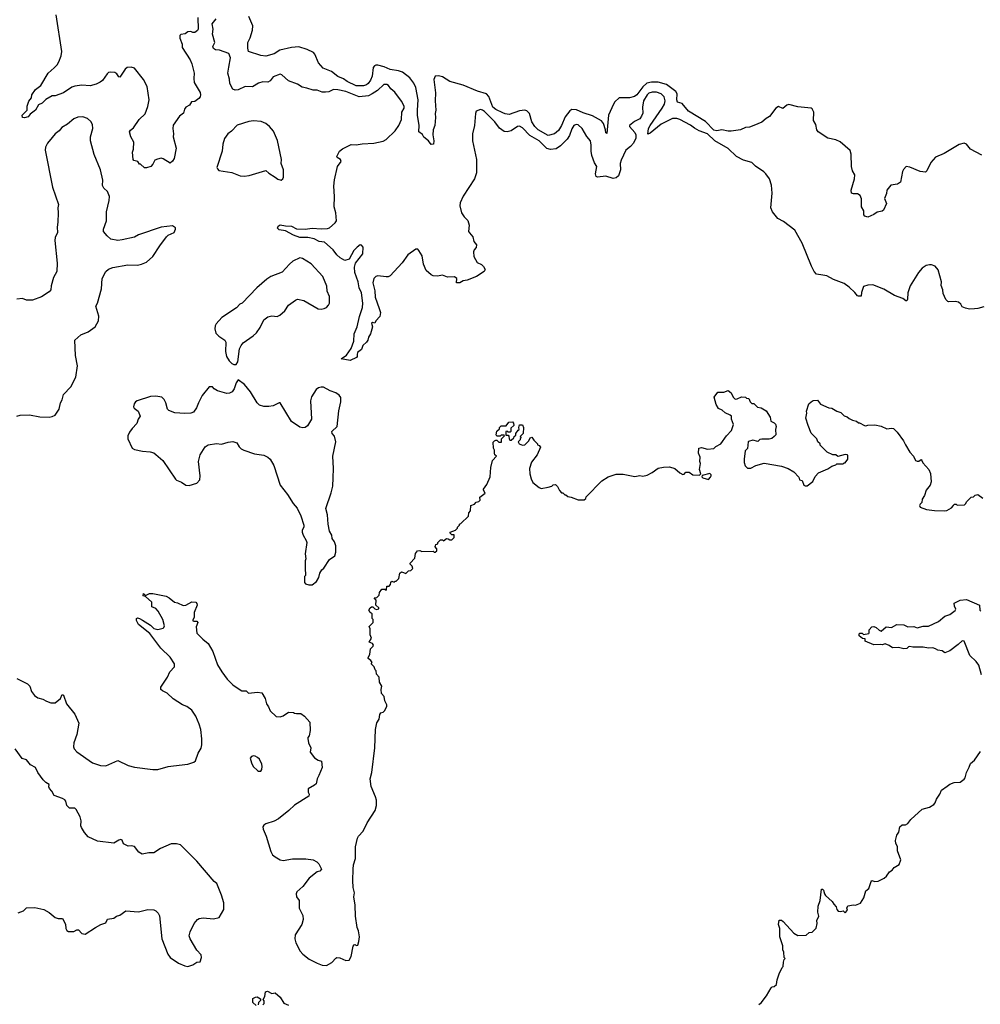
# Model space of a CAD drawing. Extents: x 2220520 to 2384350, y 721165 to 893491.
# Tile 104 of 256: x 2294369 to 2303720, y 787878 to 797466. Entities that reach past the tile are written whole.
import ezdxf

# ---------------------------------------------------------------- set-up
doc = ezdxf.new("R2010")
doc.units = 0

msp = doc.modelspace()

# ---------------------------------------------------------------- linework, layer by layer
at = {"layer": '0CON20XD'}
for points in [[(2295972, 796595), (2295963.3, 796555), (2295923.8, 796525), (2295862.1, 796437.9), (2295858.9, 796405), (2295866.9, 796355), (2295862.9, 796325), (2295892.5, 796215), (2295871.2, 796115), (2295855, 796087.5), (2295835, 796070), (2295765, 796112.5), (2295745, 796116.7), (2295710.7, 796109.3), (2295685, 796097.5), (2295665, 796060), (2295645, 796037.5), (2295605, 796022.5), (2295585, 796022.5), (2295545, 796060), (2295535, 796060), (2295520, 796085), (2295480, 796095), (2295473.3, 796105), (2295466.7, 796175), (2295477.5, 796205), (2295481.2, 796275), (2295451.2, 796325), (2295438.8, 796375), (2295448.8, 796391.2), (2295476.8, 796413.2), (2295533.3, 796495), (2295589.4, 796550.6), (2295618, 796622), (2295629.5, 796685), (2295609.6, 796815), (2295574.5, 796885), (2295485, 796994.2), (2295455, 797004.2), (2295415, 797001.4), (2295395.4, 796984.6), (2295345, 796907.5), (2295335, 796910), (2295315, 796940), (2295295, 796952), (2295255, 796956.2), (2295235, 796951.2), (2295219.7, 796940.3), (2295175.9, 796874.1), (2295153.6, 796856.4), (2295115, 796838.8), (2295055, 796821.2), (2294975, 796827.5), (2294905, 796817.5), (2294875, 796808), (2294795, 796753.3), (2294715, 796726.2), (2294685, 796726), (2294622.1, 796687.9), (2294586.7, 796653.3), (2294553.5, 796636.5), (2294524, 796585), (2294470, 796545), (2294450.5, 796519.5), (2294415, 796508.8), (2294397.5, 796515), (2294393, 796537), (2294443.3, 796585), (2294442.5, 796625), (2294458.3, 796671.7), (2294482.5, 796705), (2294487.5, 796735), (2294523.3, 796785), (2294575.8, 796824.2), (2294646, 796945), (2294703.8, 796996.2), (2294733.3, 797026.7), (2294750, 797055), (2294773.5, 797115), (2294779.1, 797155), (2294723.2, 797513.2)], [(2296103.9, 797486.1), (2296107.5, 797375), (2296098.3, 797361.7), (2296075, 797340), (2296055, 797340), (2296035, 797350), (2296005, 797347.5), (2295980.7, 797329.3), (2295938.3, 797321.7), (2295928.3, 797311.7), (2295927.5, 797285), (2295949.3, 797229.3), (2295951.2, 797195), (2296028, 797075), (2296044, 797035), (2296068, 796945), (2296063.8, 796895), (2296068.6, 796855), (2296125.7, 796755.7), (2296130, 796735), (2296126, 796715), (2296111.7, 796698.3), (2296075, 796670), (2296042.5, 796665), (2296023.3, 796635), (2295987, 796613), (2295972, 796595)], [(2303755, 794670), (2303695, 794652.5), (2303665, 794650), (2303615, 794647.5), (2303575, 794657.5), (2303545, 794670), (2303530, 794695), (2303507, 794717), (2303475, 794722.5), (2303415, 794720), (2303403, 794723), (2303385, 794740), (2303358.3, 794798.3), (2303357, 794837), (2303338.3, 794878.3), (2303342.5, 794915), (2303311.7, 795031.7), (2303280, 795065), (2303245, 795077.5), (2303225, 795080), (2303195, 795072.5), (2303155, 795047.5), (2303117.5, 795005), (2303036.7, 794875), (2303013.8, 794805), (2303013.3, 794745), (2303005, 794727.5), (2302995, 794727.5), (2302965, 794750), (2302885, 794780), (2302781.7, 794841.7), (2302675, 794884), (2302625, 794880), (2302585, 794866.7), (2302565, 794810), (2302560, 794775), (2302535, 794773.3), (2302525, 794776.7), (2302499.5, 794809.5), (2302442.7, 794862.7), (2302395, 794898), (2302292.5, 794935), (2302225, 794971.2), (2302188.3, 794978.3), (2302125, 794988), (2302104.4, 795015), (2302078.1, 795065), (2301985, 795288.8), (2301915, 795417.5), (2301805, 795502.5), (2301750.7, 795530.7), (2301697.5, 795595), (2301680, 795635), (2301693.6, 795776.4), (2301688, 795855), (2301668.8, 795915), (2301633.9, 795963.9), (2301612.5, 795985), (2301530.9, 796040.9), (2301495, 796076), (2301415, 796097.5), (2301347.5, 796135), (2301265, 796212.5), (2301135, 796285.9), (2301065, 796353.1), (2300985, 796383.8), (2300939.7, 796409.7), (2300898.7, 796438.7), (2300795, 796493.8), (2300765, 796503.1), (2300725, 796505.4), (2300615, 796450), (2300505, 796360.8), (2300485, 796352.5), (2300491.4, 796405), (2300505.5, 796435), (2300623.5, 796605), (2300644.7, 796645), (2300651.4, 796675), (2300643.5, 796715), (2300615, 796745.3), (2300569.1, 796759.1), (2300525, 796760.3), (2300495, 796750), (2300476.2, 796735), (2300442, 796675), (2300430.8, 796615), (2300434.2, 796555), (2300423.8, 796525), (2300405, 796501.2), (2300355, 796474), (2300306.7, 796435), (2300306.7, 796425), (2300357.9, 796367.9), (2300368.6, 796345), (2300367.2, 796312.8), (2300343.1, 796265), (2300315, 796232.5), (2300268.8, 796195), (2300222.8, 796097.2), (2300214.4, 796065), (2300218.5, 796005), (2300198.9, 795945), (2300175, 795925.7), (2300145, 795918.6), (2300075, 795942), (2299995, 795931.2), (2299979.3, 795939.3), (2299973.8, 795965), (2299987.1, 796035), (2299965, 796071.2), (2299937.6, 796145), (2299931.2, 796185), (2299933.6, 796243.6), (2299925.6, 796285), (2299888.5, 796328.5), (2299845.6, 796405), (2299805, 796441.5), (2299785, 796445.4), (2299765, 796435.6), (2299745, 796404.3), (2299720.8, 796339.2), (2299697, 796303), (2299632.7, 796237.3), (2299591.9, 796208.1), (2299537.9, 796202.1), (2299500.8, 796210.8), (2299426.7, 796286.7), (2299335, 796338.7), (2299265, 796411.8), (2299235, 796430), (2299213.6, 796426.3), (2299155, 796384.2), (2299115, 796374.2), (2299085, 796377.8), (2299040.2, 796410.2), (2298995, 796471.2), (2298895, 796572), (2298875, 796586), (2298855, 796590), (2298813.9, 796576.1), (2298806.4, 796553.6), (2298798, 796435), (2298778, 796355), (2298776, 796285), (2298816, 796105), (2298815.8, 795975), (2298796, 795915), (2298685, 795747.5), (2298658.3, 795681.7), (2298653.8, 795655), (2298670, 795585), (2298695, 795547.5), (2298731.7, 795511.7), (2298743.3, 795465), (2298737.5, 795405), (2298749.3, 795389.3), (2298780.7, 795350.7), (2298790, 795305), (2298816.7, 795275), (2298813.6, 795246.4), (2298793.9, 795226.1), (2298786.7, 795205), (2298790.5, 795160.5), (2298823, 795103), (2298863.6, 795083.6), (2298885, 795062.5), (2298901.2, 795035), (2298891.2, 795015), (2298815, 794965.7), (2298725, 794930), (2298685, 794923.3), (2298655, 794902.5), (2298620, 794905), (2298623.3, 794945), (2298602.3, 794962.3), (2298535, 794960), (2298485, 794977.5), (2298435, 794970), (2298395, 794972.5), (2298375, 794982.5), (2298327.5, 795025), (2298300, 795085), (2298287.5, 795165), (2298255, 795220), (2298245, 795230), (2298225, 795230), (2298147.5, 795175), (2298093, 795097), (2297975, 794971.4), (2297955, 794961.9), (2297935, 794960.6), (2297855, 794972.5), (2297835, 794964), (2297817.5, 794945), (2297806.9, 794905), (2297825.6, 794825), (2297828.1, 794765), (2297867, 794653), (2297880, 794615), (2297873.3, 794575), (2297836.4, 794533.6), (2297825, 794510), (2297805, 794517.5), (2297795, 794510), (2297802.5, 794475), (2297783.9, 794406.1), (2297766.2, 794375), (2297758, 794345), (2297745.6, 794325), (2297708.6, 794295), (2297696, 794255), (2297658.9, 794225), (2297652.9, 794205), (2297655.5, 794185), (2297649.2, 794175), (2297587.5, 794147.5), (2297500, 794165), (2297550.5, 794199.5), (2297595.6, 794264.4), (2297620.5, 794335), (2297624.3, 794405.7), (2297655.5, 794474.5), (2297677.1, 794575), (2297706.9, 794665), (2297710.8, 794705), (2297697.1, 794805), (2297674.4, 794855), (2297665.6, 794915), (2297633, 795003), (2297628, 795055), (2297636.7, 795095), (2297708.8, 795185), (2297711.7, 795251.7), (2297695, 795270), (2297685, 795272.5), (2297655, 795252.5), (2297621.7, 795218.3), (2297576.4, 795133.6), (2297535, 795120), (2297487.7, 795147.7), (2297455, 795176.2), (2297420, 795225), (2297335, 795300.8), (2297285, 795305.7), (2297235, 795331.9), (2297175.4, 795345.4), (2297095, 795345.4), (2297035, 795368.9), (2296955, 795411.4), (2296895, 795421.2), (2296877.5, 795435), (2296886.7, 795455), (2296905, 795469.2), (2296955, 795457.5), (2297015, 795455.6), (2297065, 795428.6), (2297147.3, 795427.3), (2297215, 795434.6), (2297305, 795428.5), (2297366.3, 795433.7), (2297385, 795440.6), (2297440.7, 795489.3), (2297452.4, 795507.6), (2297446.9, 795585), (2297431.8, 795645), (2297433.2, 795743.2), (2297427.3, 795845), (2297433.2, 795906.8), (2297464, 796035), (2297498.6, 796085), (2297492, 796105), (2297460, 796125), (2297456.2, 796135), (2297483.3, 796185), (2297513, 796207), (2297595, 796250), (2297643.9, 796246.1), (2297703, 796257), (2297815, 796263.1), (2297907.2, 796282.8), (2297935, 796299.2), (2298025.8, 796385), (2298058.6, 796435), (2298085, 796493.3), (2298090, 796565), (2298113.1, 796605), (2298110.6, 796625), (2298085, 796673.8), (2298021.7, 796761.7), (2297981.7, 796791.7), (2297960, 796825), (2297944, 796834), (2297915, 796836.2), (2297853.3, 796776.7), (2297799.2, 796745), (2297766.1, 796723.9), (2297675, 796714.2), (2297545, 796767.5), (2297467.1, 796782.9), (2297425, 796785.7), (2297380, 796765), (2297345, 796759.6), (2297315, 796761.5), (2297265, 796778.5), (2297225, 796779.4), (2297165, 796800.6), (2297118.5, 796808.5), (2297075, 796837.5), (2296985, 796869.4), (2296920.3, 796930.3), (2296905, 796936), (2296835, 796910), (2296808.2, 796871.8), (2296785, 796859.2), (2296735, 796860), (2296692.8, 796847.2), (2296635, 796811.9), (2296565, 796816.9), (2296495, 796784.2), (2296465, 796780), (2296445, 796790), (2296414.4, 796845), (2296412.7, 796887.3), (2296394.3, 796945), (2296405.8, 797005), (2296422.5, 797095), (2296405, 797137.5), (2296315, 797170), (2296275, 797171.2), (2296256.7, 797185), (2296250, 797205), (2296267.5, 797245), (2296247.5, 797325), (2296252.5, 797375), (2296242.5, 797425), (2296280, 797475)], [(2303735, 796146.2), (2303625, 796204), (2303585, 796253.3), (2303565, 796263.3), (2303515, 796251.2), (2303368.3, 796161.7), (2303285, 796126), (2303238, 796075), (2303201.2, 795995), (2303187.7, 795982.3), (2303135, 795988.8), (2303035, 796031.2), (2303000, 796035), (2302972.7, 796007.3), (2302963, 795987), (2302945, 795883.3), (2302915, 795863.3), (2302850, 795855), (2302810, 795805), (2302807.5, 795775), (2302787.5, 795725), (2302807.5, 795675), (2302779.3, 795610.7), (2302765, 795602.5), (2302715, 795592.5), (2302685, 795570), (2302626.1, 795543.9), (2302595, 795552.5), (2302587.5, 795565), (2302587.5, 795605), (2302563.3, 795645), (2302563, 795723), (2302550, 795755), (2302525, 795768.8), (2302485, 795770), (2302467, 795777), (2302464, 795805), (2302497.1, 795915), (2302498.6, 795955), (2302475.7, 795995), (2302466.6, 796036.6), (2302463.6, 796156.4), (2302455, 796192), (2302355, 796278.2), (2302312.6, 796297.4), (2302235, 796313.9), (2302142.9, 796375), (2302130, 796395), (2302119.7, 796445), (2302098, 796485), (2302100.8, 796565), (2302085, 796598.6), (2302074.5, 796604.5), (2301945, 796616.7), (2301855, 796639.5), (2301836.3, 796633.7), (2301799.3, 796600.7), (2301755, 796620), (2301728.8, 796605), (2301666.9, 796523.1), (2301634.3, 796505), (2301595, 796469.5), (2301516.7, 796435), (2301475, 796418.7), (2301435, 796414.7), (2301386.9, 796393.1), (2301295, 796381), (2301265, 796380.7), (2301205, 796392.5), (2301155, 796384.2), (2301125, 796390), (2301045, 796474.7), (2300880.5, 796575), (2300818.7, 796648.7), (2300774.3, 796664.3), (2300765.7, 796685.7), (2300768.9, 796745), (2300755.4, 796765.4), (2300666.7, 796835), (2300585, 796859.2), (2300520.9, 796859.1), (2300475, 796846.5), (2300435, 796811.2), (2300375.9, 796734.1), (2300355, 796717.6), (2300305, 796705.3), (2300204.4, 796705.6), (2300163.6, 796666.4), (2300148.9, 796645), (2300100.8, 796535), (2300085, 796357.5), (2300074.2, 796365), (2300072, 796395), (2300051.9, 796455), (2300032.5, 796482.5), (2299945, 796530.8), (2299855, 796558.9), (2299788.5, 796588.5), (2299745, 796590.4), (2299725, 796580), (2299680.7, 796519.3), (2299645, 796437.1), (2299613.9, 796386.1), (2299574.6, 796355.4), (2299515, 796339.1), (2299416.9, 796395), (2299385, 796426.4), (2299355, 796472.9), (2299331.8, 796551.8), (2299305, 796580), (2299285, 796583.8), (2299235, 796577.3), (2299135, 796542.5), (2299095, 796547.8), (2299072, 796558), (2299005, 796591.4), (2298975.3, 796615), (2298935, 796716.9), (2298913.1, 796745), (2298825, 796768.9), (2298687.4, 796827.4), (2298555, 796862.7), (2298485, 796910), (2298445, 796920.8), (2298414.5, 796915.5), (2298400.6, 796885), (2298416.7, 796755), (2298414.2, 796675), (2298420, 796585), (2298413.6, 796553.6), (2298416.2, 796515), (2298408.8, 796435), (2298394.2, 796395), (2298391.2, 796345), (2298400, 796285), (2298396.2, 796253.8), (2298375, 796250), (2298347.5, 796285), (2298301.7, 796321.7), (2298289.3, 796349.3), (2298253.8, 796375), (2298259.2, 796435), (2298242.3, 796535), (2298242.3, 796585), (2298248.7, 796685), (2298226.2, 796806.2), (2298206.8, 796846.8), (2298168.4, 796898.4), (2298094.8, 796954.8), (2298057.7, 796967.7), (2297975, 796980.4), (2297916.1, 797006.1), (2297855, 797023.1), (2297835, 797023.1), (2297822.5, 797017.5), (2297810.6, 796999.4), (2297801.5, 796915), (2297785, 796876), (2297762.5, 796845), (2297745, 796831.4), (2297715, 796820.6), (2297645, 796822), (2297557.1, 796865), (2297520.8, 796890.8), (2297465, 796914), (2297405, 796960), (2297322.7, 796992.7), (2297276.4, 797046.4), (2297241.2, 797131.2), (2297230, 797145), (2297167.5, 797175), (2297085, 797203.3), (2297015, 797195.6), (2296902.2, 797167.8), (2296845, 797134.4), (2296765, 797111.2), (2296715, 797116.2), (2296597, 797157), (2296588.3, 797188.3), (2296589.2, 797245), (2296611.9, 797288.1), (2296635.6, 797364.4), (2296640, 797405), (2296598.3, 797498.3)], [(2294342.5, 793605), (2294375, 793615.8), (2294465, 793618), (2294565, 793598.8), (2294655, 793596.2), (2294685, 793601.2), (2294713.9, 793616.1), (2294752, 793675), (2294765.9, 793734.1), (2294783.8, 793765), (2294794, 793815), (2294868, 793892), (2294915.6, 793985), (2294931.4, 794095), (2294913.1, 794195), (2294905.8, 794344.2), (2294963, 794397), (2295035, 794427.5), (2295104.2, 794475), (2295137.5, 794535), (2295140.6, 794580.6), (2295108.8, 794675), (2295126.7, 794705), (2295165.8, 794845), (2295173.2, 794946.8), (2295206, 795015), (2295232.1, 795037.9), (2295275, 795052.5), (2295421.7, 795078.3), (2295515, 795075.8), (2295555.7, 795084.3), (2295605, 795106), (2295665, 795158.8), (2295733.8, 795265), (2295798.8, 795351.2), (2295815, 795366.2), (2295872.5, 795395), (2295886.7, 795425), (2295885, 795440), (2295855, 795457.5), (2295745, 795446), (2295525, 795370), (2295485, 795348.6), (2295366.1, 795323.9), (2295325, 795315.8), (2295255, 795328.8), (2295220.5, 795360.5), (2295186.2, 795405), (2295186, 795425), (2295213, 795507), (2295214.4, 795595), (2295240.5, 795705), (2295243.1, 795745), (2295225, 795793.3), (2295186.7, 795825), (2295175, 795852.5), (2295178.9, 795905), (2295154.4, 796005), (2295095, 796153.3), (2295057.5, 796285), (2295057.1, 796325), (2295082.5, 796405), (2295078, 796445), (2295062, 796475), (2295030, 796505), (2294985, 796520.8), (2294935, 796515.6), (2294895, 796501.9), (2294835, 796447.1), (2294779.2, 796415), (2294754.2, 796385), (2294714.2, 796355), (2294685, 796318.8), (2294640, 796265), (2294620, 796225), (2294616, 796195), (2294687.5, 795835), (2294746, 795665), (2294738.8, 795635), (2294743.3, 795585), (2294741.2, 795495), (2294733.8, 795445), (2294736.2, 795395), (2294714, 795345), (2294711.2, 795315), (2294733.8, 795095), (2294731.2, 795015), (2294696.7, 794955), (2294673.8, 794875), (2294671.2, 794835), (2294655, 794816.2), (2294581.2, 794768.8), (2294495, 794734), (2294435, 794733.3), (2294395, 794750), (2294340, 794745)], [(2296915, 795902.5), (2296930, 795915), (2296936.4, 795933.6), (2296936.1, 796003.9), (2296916, 796065), (2296916.1, 796106.1), (2296879.7, 796289.7), (2296839.1, 796379.1), (2296800, 796425), (2296764.2, 796454.2), (2296720, 796475), (2296645, 796480), (2296600, 796475), (2296485, 796437.5), (2296429.5, 796380.5), (2296394, 796356), (2296362.3, 796307.7), (2296347.5, 796255), (2296339.2, 796185), (2296288.3, 796028.3), (2296293, 796013), (2296308.3, 795998.3), (2296435, 795979.2), (2296515, 795946.2), (2296555, 795942), (2296602.3, 795947.7), (2296765, 795996.2), (2296795, 795970), (2296855, 795932.5), (2296883.3, 795913.3), (2296915, 795902.5)], [(2296475, 794107.5), (2296492, 794135), (2296509.7, 794260.3), (2296526, 794295), (2296545, 794318), (2296643, 794387), (2296674.2, 794415.8), (2296709.7, 794470.3), (2296745, 794542.5), (2296785, 794573.3), (2296825, 794581.2), (2296875, 794576.2), (2296902.3, 794587.7), (2296949.3, 794630.7), (2296986, 794685), (2297053.8, 794735), (2297075, 794744.2), (2297135, 794731.9), (2297275, 794649.2), (2297305, 794647.5), (2297332.5, 794655), (2297356.2, 794665), (2297376, 794685), (2297384, 794705), (2297385, 794770), (2297363.6, 794823.6), (2297360.5, 794870.5), (2297320, 794965), (2297205, 795088), (2297121.7, 795141.7), (2297095, 795147.5), (2297027.5, 795115), (2296995, 795086.7), (2296925, 795006.7), (2296815, 794966), (2296775, 794938.8), (2296677.5, 794855), (2296535.9, 794704.1), (2296512.5, 794695), (2296480.5, 794659.5), (2296337.5, 794565), (2296282.5, 794505), (2296273.3, 794485), (2296270, 794455), (2296277.5, 794415), (2296307.5, 794385), (2296366.4, 794346.4), (2296377, 794327), (2296373.8, 794235), (2296383.8, 794185), (2296406.7, 794145), (2296435, 794117.5), (2296455, 794107.5), (2296475, 794107.5)], [(2297215, 791962.5), (2297257.5, 791995), (2297280, 792035), (2297290, 792075), (2297311.7, 792108.3), (2297330, 792125), (2297385, 792208.8), (2297435.4, 792244.6), (2297445, 792280), (2297445, 792342.5), (2297435, 792382.5), (2297411.2, 792415), (2297406.2, 792445), (2297386.2, 792485), (2297372.5, 792555), (2297365.8, 792645), (2297350, 792705), (2297402.7, 792857.3), (2297415.8, 792925), (2297422, 793005), (2297424.2, 793095), (2297416, 793215), (2297446.2, 793355), (2297435, 793410), (2297412.5, 793435), (2297407.5, 793455), (2297458.8, 793505), (2297476.4, 793656.4), (2297496.2, 793745), (2297496.1, 793786.1), (2297479.5, 793809.5), (2297445, 793833.3), (2297392.3, 793852.3), (2297325, 793886.7), (2297305, 793888.8), (2297278.3, 793881.7), (2297256.7, 793865), (2297210, 793795), (2297200.8, 793755), (2297208.8, 793575), (2297169.5, 793510.5), (2297147.5, 793495), (2297125, 793491.1), (2297096.6, 793496.6), (2297014.5, 793554.5), (2296903.6, 793733.6), (2296895, 793736.2), (2296835, 793706), (2296795, 793698), (2296745, 793698.8), (2296702.7, 793712.7), (2296681.2, 793735), (2296615, 793843.3), (2296557.5, 793915), (2296495, 793960), (2296475, 793930), (2296458.3, 793871.7), (2296436.4, 793843.6), (2296411.7, 793828.3), (2296385, 793827.5), (2296293.6, 793853.6), (2296260.7, 793870.7), (2296245, 793890), (2296215, 793890), (2296145, 793807.5), (2296108.8, 793735), (2296090, 793685), (2296060, 793645), (2296035, 793634.2), (2295975, 793632), (2295879.1, 793639.1), (2295821.2, 793661.2), (2295806.7, 793675), (2295792.5, 793735), (2295777, 793767), (2295751.7, 793791.7), (2295695, 793800), (2295641.7, 793798.3), (2295512.5, 793755), (2295496.1, 793743.9), (2295483.3, 793725), (2295477, 793697), (2295484.1, 793684.1), (2295522.5, 793655), (2295542.5, 793605), (2295522.5, 793575), (2295510, 793535), (2295462.5, 793485), (2295439.3, 793450.7), (2295423.3, 793415), (2295422.5, 793385), (2295462.5, 793295), (2295485, 793280), (2295565, 793263.3), (2295638.3, 793258.3), (2295675, 793246.7), (2295695, 793233.3), (2295761.2, 793175), (2295885, 792992.5), (2295895, 792982.5), (2295945, 792962.5), (2295985, 792933.3), (2296019.3, 792930.7), (2296095, 792952.5), (2296122.5, 792985), (2296126.4, 793023.6), (2296108.8, 793165), (2296125, 793230), (2296173.6, 793306.4), (2296203.6, 793326.4), (2296285, 793340), (2296335, 793333.3), (2296397, 793353), (2296445, 793357.5), (2296482.5, 793345), (2296505, 793307.5), (2296525, 793287.5), (2296550, 793275), (2296655, 793240), (2296744.1, 793224.1), (2296785.7, 793205.7), (2296808.8, 793185), (2296842.5, 793125), (2296904.4, 792934.4), (2296975, 792841.2), (2297030, 792755), (2297070.9, 792710.9), (2297105.5, 792635.5), (2297136, 792545), (2297133.8, 792525), (2297118.6, 792495), (2297117.5, 792475), (2297128, 792445), (2297159.2, 792395), (2297164, 792375), (2297148.8, 792265), (2297153.3, 792215), (2297146.7, 792195), (2297146.7, 792105), (2297152.5, 792075), (2297150, 792055), (2297140, 792045), (2297141.7, 792021.7), (2297140, 791985), (2297151.7, 791971.7), (2297185, 791962.5), (2297215, 791962.5)], [(2296485, 790961.2), (2296531.7, 790931.7), (2296575, 790930), (2296597, 790907), (2296685, 790919.2), (2296725, 790911.2), (2296758, 790855), (2296770, 790805), (2296792, 790775), (2296807.3, 790737.3), (2296865, 790681.2), (2296905, 790678.8), (2296935, 790686.7), (2296985, 790723.3), (2297035, 790720), (2297043, 790713), (2297065, 790710), (2297105, 790710), (2297143, 790683), (2297193.3, 790625), (2297196.2, 790545), (2297186.4, 790493.6), (2297173.3, 790475), (2297173.3, 790465), (2297180, 790425), (2297203.3, 790375), (2297197.5, 790335), (2297237.7, 790277.7), (2297275, 790254), (2297306.7, 790245), (2297312.5, 790185), (2297282, 790105), (2297264, 790075), (2297253.8, 790025), (2297239.4, 790010.6), (2297176.7, 789975), (2297176.7, 789945), (2297187.5, 789925), (2297182.5, 789905), (2297042.7, 789817.3), (2296990, 789765), (2296886.9, 789683.1), (2296845, 789662), (2296764.1, 789635.9), (2296745, 789622.5), (2296736.7, 789605), (2296738.8, 789585), (2296768.6, 789515), (2296814, 789365), (2296831.2, 789335), (2296854.5, 789314.5), (2296905, 789286.2), (2296935, 789278.8), (2297025, 789293.8), (2297106.1, 789296.1), (2297155, 789296), (2297225, 789283.8), (2297262.5, 789265), (2297282.5, 789245), (2297307.5, 789195), (2297290, 789175), (2297265, 789167.5), (2297186, 789105), (2297124.2, 789025.8), (2297066.7, 788975), (2297060, 788955), (2297062.5, 788925), (2297089.3, 788889.3), (2297090, 788815), (2297125, 788742.5), (2297130, 788705), (2297115.6, 788655), (2297050, 788555), (2297046, 788515), (2297058.3, 788478.3), (2297100.8, 788395), (2297125, 788367.5), (2297188.3, 788318.3), (2297265, 788277.5), (2297315, 788258), (2297355, 788256.2), (2297407.5, 788285), (2297445, 788327.5), (2297457, 788333), (2297485, 788330), (2297545, 788303.3), (2297575, 788306.7), (2297597.2, 788342.8), (2297616.7, 788445), (2297625, 788457.5), (2297635, 788460), (2297645, 788450), (2297660, 788455), (2297671.7, 788488.3), (2297676.7, 788535), (2297667.5, 788595), (2297653.3, 788625), (2297638.8, 788735), (2297636, 788845), (2297622, 788925), (2297628.8, 788965), (2297616.2, 789015), (2297612.5, 789085), (2297614, 789195), (2297618.8, 789235), (2297637, 789297), (2297639.3, 789410.7), (2297657.5, 789495), (2297667.5, 789515), (2297712.5, 789565), (2297750, 789645), (2297830, 789765), (2297843.3, 789815), (2297842.5, 789865), (2297833, 789897), (2297789.5, 789999.5), (2297782, 790075), (2297796.2, 790135), (2297826.2, 790375), (2297833.6, 790553.6), (2297845, 790620), (2297870, 790655), (2297875, 790700), (2297885, 790717.5), (2297906.7, 790723.3), (2297920, 790735), (2297941.7, 790778.3), (2297942.5, 790795), (2297923, 790833), (2297916.7, 790875), (2297890, 790905), (2297887.5, 790945), (2297893.3, 790975), (2297872.5, 791015), (2297870, 791065), (2297841.7, 791091.7), (2297840, 791125), (2297830, 791135), (2297820, 791165), (2297790, 791195), (2297800, 791205), (2297786.4, 791226.4), (2297760, 791245), (2297760, 791255), (2297777.5, 791285), (2297785, 791340), (2297810, 791365), (2297812.5, 791375), (2297805, 791390), (2297770, 791405), (2297792.5, 791445), (2297780, 791475), (2297780, 791535), (2297772.5, 791557.5), (2297810, 791595), (2297810, 791625), (2297800, 791635), (2297801.7, 791681.7), (2297780, 791695), (2297767.5, 791715), (2297780.7, 791739.3), (2297795, 791750), (2297808.3, 791748.3), (2297825, 791730), (2297843, 791723), (2297865, 791730), (2297865, 791740), (2297837.5, 791765), (2297840, 791815), (2297820, 791835), (2297845, 791840), (2297868.3, 791861.7), (2297873, 791887), (2297895, 791920), (2297925, 791920), (2297935, 791910), (2297940, 791915), (2297941.7, 791948.3), (2297965, 791950), (2297980, 791965), (2297983, 791987), (2297991.7, 791998.3), (2298015, 791990), (2298025, 792000), (2298035, 792000), (2298060, 792025), (2298070, 792075), (2298085, 792090), (2298105, 792082.5), (2298127, 792073), (2298155, 792100), (2298177, 792103), (2298197, 792123), (2298190, 792145), (2298170, 792165), (2298170, 792175), (2298217, 792223), (2298223, 792267), (2298240, 792295), (2298265, 792297.5), (2298285, 792287.5), (2298395, 792290), (2298405, 792280), (2298415, 792280), (2298430, 792295), (2298430, 792315), (2298410, 792335), (2298418.3, 792341.7), (2298420, 792355), (2298438.3, 792361.7), (2298440, 792375), (2298465, 792400), (2298485, 792400), (2298495, 792390), (2298525, 792412.5), (2298541.7, 792411.7), (2298555, 792400), (2298575, 792400), (2298600, 792425), (2298598.3, 792448.3), (2298575, 792450), (2298560, 792465), (2298560, 792475), (2298610, 792495), (2298630, 792515), (2298630, 792525), (2298650, 792545), (2298650, 792555), (2298665, 792560), (2298738.3, 792631.7), (2298740, 792665), (2298757.5, 792685), (2298760, 792735), (2298795, 792750), (2298813.3, 792766.7), (2298840, 792775), (2298851.7, 792788.3), (2298850, 792815), (2298900, 792855), (2298882.5, 792885), (2298882.5, 792895), (2298915, 792940), (2298947.5, 793015), (2298956.7, 793105), (2298972.5, 793175), (2299010, 793215), (2298995, 793230), (2298990, 793245), (2298990, 793275), (2298980, 793295), (2298978.3, 793351.7), (2298990, 793365), (2299005, 793370), (2299015, 793370), (2299033, 793353), (2299058.3, 793351.7), (2299060, 793385), (2299090, 793415), (2299085, 793420), (2299055, 793420), (2299045, 793410), (2299015, 793410), (2299007.5, 793425), (2299015, 793460), (2299038.3, 793481.7), (2299040, 793495), (2299055, 793510), (2299105, 793510), (2299131.7, 793548.3), (2299165, 793550), (2299177, 793537), (2299180, 793515), (2299151.7, 793488.3), (2299150, 793455), (2299145, 793450), (2299125, 793450), (2299115, 793460), (2299100, 793455), (2299101.7, 793421.7), (2299125, 793420), (2299131.7, 793411.7), (2299133, 793383), (2299141.7, 793371.7), (2299155, 793370), (2299180, 793395), (2299181.7, 793408.3), (2299198.3, 793421.7), (2299200, 793435), (2299221.7, 793468.3), (2299230, 793475), (2299227.5, 793495), (2299235, 793520), (2299265, 793520), (2299272.5, 793495), (2299270, 793435), (2299241.7, 793408.3), (2299250, 793395), (2299241.7, 793388.3), (2299240, 793375), (2299220, 793355), (2299230, 793335), (2299265, 793322.5), (2299285, 793327.5), (2299326.4, 793363.6), (2299340, 793395), (2299355, 793400), (2299375, 793370), (2299410, 793335), (2299410, 793325), (2299425, 793320), (2299440, 793305), (2299405, 793230), (2299351.7, 793158.3), (2299332.5, 793095), (2299333.6, 793043.6), (2299347.5, 792995), (2299365, 792960), (2299425, 792910), (2299445, 792902.5), (2299515, 792912.5), (2299550, 792925), (2299563, 792937), (2299585, 792940), (2299605, 792920), (2299625, 792880), (2299645, 792860), (2299655, 792860), (2299675, 792840), (2299685, 792840), (2299705, 792822.5), (2299737, 792817), (2299805, 792790), (2299865, 792790), (2299880, 792805), (2299885, 792820), (2300037.5, 792975), (2300096.4, 793013.6), (2300175, 793040), (2300245, 793040), (2300357, 793017), (2300405, 793026.7), (2300435, 793020), (2300477.7, 793032.3), (2300525, 793056.7), (2300585, 793100), (2300635, 793110), (2300695, 793112.5), (2300746.7, 793096.7), (2300794.2, 793054.2), (2300825, 793036.7), (2300838.3, 793041.7), (2300855, 793060), (2300885, 793060), (2300923, 793033), (2300988.3, 793031.7), (2301000, 793045), (2300987.5, 793085), (2300997.5, 793145), (2300990, 793165), (2300992.5, 793205), (2300977.5, 793245), (2300980, 793295), (2301005, 793300), (2301065, 793282.5), (2301125, 793290), (2301145, 793310), (2301195, 793337.5), (2301250, 793415), (2301300, 793465), (2301317.5, 793525), (2301300, 793575), (2301297.5, 793605), (2301286.1, 793616.1), (2301237.7, 793637.7), (2301207.5, 793665), (2301171.2, 793681.2), (2301149.5, 793719.5), (2301128.3, 793791.7), (2301165, 793840), (2301225, 793840), (2301265, 793856.7), (2301295, 793832.5), (2301315, 793790), (2301335, 793770), (2301355, 793772.5), (2301395, 793792.5), (2301435, 793790), (2301445, 793780), (2301468.3, 793778.3), (2301480, 793745), (2301495, 793730), (2301515, 793730), (2301553, 793693), (2301587, 793687), (2301635, 793657.5), (2301673.3, 793595), (2301680, 793555), (2301715, 793540), (2301726.1, 793526.1), (2301733.3, 793505), (2301727.5, 793475), (2301730, 793425), (2301713, 793407), (2301690.7, 793389.3), (2301665, 793380), (2301595, 793382.5), (2301573, 793377), (2301555, 793360), (2301505, 793370), (2301465, 793360), (2301460, 793355), (2301455, 793290), (2301433, 793267), (2301422.5, 793185), (2301422.5, 793155), (2301433, 793123), (2301455, 793100), (2301485, 793097.5), (2301535, 793123.3), (2301615, 793147.5), (2301785, 793120), (2301850, 793095), (2301905, 793062.5), (2301955, 793010), (2301960, 792985), (2301985, 792980), (2302002.5, 792935), (2302015, 792927.5), (2302035, 792927.5), (2302089.3, 792970.7), (2302111.7, 793018.3), (2302145, 793052.5), (2302237, 793093), (2302275, 793117.5), (2302315, 793130), (2302325, 793140), (2302385, 793140), (2302395, 793150), (2302405, 793150), (2302430, 793185), (2302430, 793225), (2302425, 793230), (2302405, 793232.5), (2302332.5, 793212.5), (2302315, 793230), (2302285, 793230), (2302230, 793255), (2302161.7, 793321.7), (2302160, 793335), (2302140, 793355), (2302130, 793385), (2302075, 793440), (2302043.3, 793515), (2302023.6, 793586.4), (2302033.3, 793635), (2302027.5, 793655), (2302052.5, 793725), (2302073.6, 793746.4), (2302095, 793757.5), (2302135, 793760), (2302165, 793722.5), (2302245, 793686.7), (2302275, 793682.5), (2302325, 793653.3), (2302361.7, 793641.7), (2302395, 793610)], [(2302395, 793610), (2302425, 793600), (2302443, 793583), (2302475, 793567.5), (2302515, 793557.5), (2302535, 793540), (2302545, 793540), (2302593, 793513), (2302605, 793510), (2302625, 793517.5), (2302695, 793522.5), (2302755, 793507.5), (2302811.7, 793481.7), (2302855, 793488), (2302875, 793483.8), (2302910.5, 793450.5), (2302974.2, 793365), (2302991.1, 793325), (2303035, 793254.2), (2303069.2, 793215), (2303090, 793175), (2303105, 793165.7), (2303122.5, 793167.5), (2303145, 793182.5), (2303152.5, 793175), (2303161.7, 793151.7), (2303220, 793085), (2303236.4, 793046.4), (2303242.5, 792965), (2303232.5, 792935), (2303192.5, 792885), (2303177, 792833), (2303153, 792797), (2303150, 792765), (2303135, 792750), (2303130, 792735), (2303135, 792720), (2303197, 792697), (2303275, 792686.7), (2303375, 792683.3), (2303395, 792687.5), (2303438.8, 792711.2), (2303460, 792735), (2303465, 792750), (2303485, 792750), (2303495, 792740), (2303567, 792743), (2303580, 792755), (2303585, 792770), (2303630, 792815), (2303655, 792820), (2303670, 792835), (2303695, 792842.5), (2303746.4, 792806.4)], [(2301075, 792990), (2301095, 793010), (2301100, 793025), (2301100, 793035), (2301088.3, 793048.3), (2301011.7, 793028.3), (2301010, 793015), (2301020, 793005), (2301075, 792990)], [(2294341.7, 791051.7), (2294445, 790997.5), (2294467.5, 790975), (2294483.8, 790925), (2294512, 790885), (2294545, 790862.9), (2294595, 790849.4), (2294630, 790830), (2294672.3, 790812.3), (2294715, 790813.3), (2294765, 790857.5), (2294783.6, 790896.4), (2294795, 790887.5), (2294824.1, 790804.1), (2294905, 790703.3), (2294943.8, 790615), (2294925.7, 790505), (2294897, 790423), (2294894.3, 790385.7), (2294899.4, 790365), (2294925, 790335.7), (2295078.7, 790228.7), (2295155, 790202.9), (2295208.8, 790201.2), (2295325, 790251.2), (2295424.2, 790204.2), (2295485, 790188), (2295665, 790164), (2295715, 790164), (2295815, 790193.8), (2295865, 790198.8), (2296005, 790216.7), (2296063.6, 790236.4), (2296080.7, 790249.3), (2296106.2, 790325), (2296135, 790372.5), (2296140.8, 790405), (2296142.7, 790462.7), (2296130.8, 790555), (2296117.6, 790607.6), (2296083, 790683), (2296043.9, 790743.9), (2295995, 790776.7), (2295952.5, 790795), (2295863.9, 790853.9), (2295805, 790907.5), (2295759.3, 790929.3), (2295742.5, 790945), (2295742.5, 790965), (2295806.7, 791065), (2295831.2, 791115), (2295876.7, 791165), (2295876.7, 791195), (2295835, 791257.5), (2295743.3, 791345), (2295635, 791490), (2295527.1, 791575), (2295506, 791615), (2295507.5, 791635), (2295515, 791640), (2295535, 791636.2), (2295565, 791619.2), (2295641.7, 791571.7), (2295675, 791538.8), (2295715, 791528), (2295765, 791540), (2295773.6, 791546.4), (2295778.8, 791565), (2295762, 791625), (2295717.3, 791707.3), (2295693.6, 791733.6), (2295655, 791750), (2295656.7, 791795), (2295595, 791850), (2295570, 791855), (2295575, 791880), (2295595, 791860), (2295633, 791877), (2295665, 791877.5), (2295795, 791852.5), (2295825, 791837.5), (2295875, 791792.5), (2295905, 791787.5), (2295961.7, 791761.7), (2295985, 791766.2), (2296045, 791796.7), (2296085, 791793.3), (2296095, 791782.5), (2296098, 791765), (2296066.7, 791695), (2296067.5, 791645), (2296052.5, 791615), (2296065, 791607.5), (2296095, 791610), (2296102.5, 791595), (2296087.5, 791555), (2296093, 791493), (2296152.3, 791432.3), (2296205, 791392.5), (2296248.8, 791315), (2296293.3, 791185), (2296336.7, 791115), (2296390, 791045), (2296445, 790990), (2296485, 790961.2)], [(2303732.2, 791085), (2303705, 791180), (2303678.6, 791215), (2303617.5, 791275), (2303565, 791413.3), (2303545, 791416.2), (2303505, 791382.5), (2303425, 791320.8), (2303375, 791302), (2303349.1, 791319.1), (2303306, 791326), (2303285, 791341.2), (2303259.5, 791349.5), (2303215, 791346), (2303165, 791356.2), (2303065, 791356), (2303035, 791361.2), (2303021.7, 791358.3), (2303005, 791344), (2302975, 791340), (2302925, 791351.2), (2302865, 791348.8), (2302833.6, 791373.6), (2302795, 791387.5), (2302765, 791377.5), (2302745, 791382.5), (2302685, 791380), (2302600, 791415), (2302598.3, 791438.3), (2302575, 791440), (2302540, 791465), (2302540, 791485), (2302548.3, 791491.7), (2302571.7, 791491.7), (2302585, 791480), (2302635, 791490), (2302640, 791495), (2302640, 791525), (2302665, 791552.5), (2302683.9, 791556.1), (2302706.1, 791546.1), (2302735, 791520), (2302755, 791512.5), (2302805, 791552.5), (2302855, 791547.5), (2302907, 791577), (2302975, 791572.5), (2303015, 791552.5), (2303075, 791556.7), (2303105, 791543.3), (2303165, 791558.8), (2303215, 791558.8), (2303315, 791605.8), (2303375, 791658.8), (2303422.5, 791675), (2303475.9, 791714.1), (2303483.3, 791725), (2303468, 791755), (2303467.5, 791785), (2303525, 791814), (2303585, 791820), (2303713.3, 791763.3), (2303717, 791717), (2303725, 791707.5)], [(2294355, 788770), (2294405, 788787.5), (2294435, 788817.5), (2294515, 788820), (2294605, 788801.2), (2294655, 788771.2), (2294715, 788722), (2294745, 788714), (2294786.7, 788715), (2294815, 788660), (2294817.5, 788615), (2294827.9, 788597.9), (2294845, 788588), (2294895, 788587.5), (2294925, 788602.5), (2294943, 788603), (2294975, 788567.5), (2295005, 788562.5), (2295107.5, 788627.5), (2295160, 788655), (2295208.3, 788671.7), (2295225, 788706.7), (2295285, 788717.5), (2295310, 788735), (2295343.6, 788746.4), (2295403, 788787), (2295525, 788780), (2295615, 788802.5), (2295675, 788797.5), (2295695, 788787.5), (2295717.5, 788765), (2295729.3, 788739.3), (2295753.8, 788515), (2295810, 788365), (2295833.8, 788335), (2295915, 788280), (2295975, 788251.8), (2296005, 788247.5), (2296055, 788263.8), (2296095, 788287.5), (2296125, 788292.5), (2296137.5, 788335), (2296135, 788360), (2296093.9, 788403.9), (2296030, 788515), (2296020, 788545), (2296030, 788585), (2296067.5, 788665), (2296100, 788705), (2296117, 788713), (2296155, 788720), (2296255, 788710), (2296310, 788725), (2296355, 788800), (2296357.3, 788867.3), (2296335, 788942.5), (2296286.7, 789055), (2296261.2, 789075), (2296095, 789270.6), (2295935, 789429.5), (2295895, 789440.9), (2295845, 789441.1), (2295738.8, 789395), (2295675, 789352), (2295625, 789354.4), (2295561.7, 789341.7), (2295530.3, 789360.3), (2295485, 789413.3), (2295455, 789421.2), (2295425, 789418.8), (2295380.8, 789440.8), (2295365.8, 789475), (2295355, 789482.5), (2295335, 789478.1), (2295285, 789448), (2295125, 789466.5), (2295035, 789510.6), (2295000.2, 789550.2), (2294969.3, 789600.7), (2294964.2, 789615.8), (2294968.6, 789665), (2294957.5, 789705), (2294917.5, 789775), (2294905, 789786.7), (2294855, 789786.7), (2294828.8, 789815), (2294818.8, 789855), (2294807.7, 789867.7), (2294785, 789882), (2294705, 789912.5), (2294683.3, 789955), (2294659.3, 789979.3), (2294653.3, 789995), (2294655, 790020), (2294625, 790037.5), (2294597.5, 790065), (2294546.4, 790136.4), (2294523.8, 790185), (2294475, 790211.2), (2294435, 790260), (2294392.3, 790272.3), (2294325, 790367.5)], [(2302325, 788800), (2302335.6, 788785.6), (2302359.2, 788780.8), (2302385, 788787.5), (2302405, 788770), (2302428.8, 788795), (2302420, 788815), (2302431.7, 788838.3), (2302485, 788847.5), (2302505, 788842.5), (2302555, 788863.3), (2302588, 788915), (2302605, 788982.5), (2302636.7, 789005), (2302657.5, 789075), (2302665, 789082.5), (2302695, 789073.3), (2302725, 789076.7), (2302785, 789107.5), (2302807.5, 789125), (2302835, 789167.5), (2302862.5, 789185), (2302880.7, 789209.3), (2302929.3, 789240.7), (2302947.5, 789285), (2302913.6, 789373.6), (2302915.8, 789415), (2302898.8, 789445), (2302896.4, 789473.6), (2302907.5, 789525), (2302926.7, 789555), (2302937.5, 789605), (2302960, 789625), (2302993, 789627), (2303015, 789637.5), (2303045, 789676.7), (2303155, 789780), (2303225, 789796.7), (2303267.5, 789825), (2303280.7, 789839.3), (2303293.3, 789875), (2303325.9, 789924.1), (2303344.3, 789965), (2303397.6, 790002.4), (2303425, 790021.4), (2303465, 790037.5), (2303525, 790042.5), (2303565, 790069.2), (2303574.4, 790085), (2303584.5, 790135.5), (2303613.6, 790186.4), (2303625, 790223.8), (2303663.4, 790256.6), (2303720.8, 790339.2)], [(2296695, 790147.5), (2296715, 790150), (2296727.5, 790165), (2296730, 790195), (2296727.5, 790215), (2296702.5, 790265), (2296685, 790282.5), (2296660, 790295), (2296645, 790298.8), (2296625, 790292.5), (2296612.5, 790275), (2296625, 790230), (2296643.3, 790195), (2296683.9, 790153.9), (2296695, 790147.5)], [(2301563.3, 787876.7), (2301586.4, 787893.6), (2301639.3, 787960.7), (2301685, 788040), (2301693, 788047), (2301715, 788050), (2301735, 788070), (2301742.5, 788115), (2301762.5, 788175), (2301790, 788235), (2301800, 788245), (2301803, 788287), (2301810, 788315), (2301820, 788325), (2301810, 788335), (2301806.7, 788385), (2301797, 788407), (2301797, 788447), (2301767.5, 788535), (2301770, 788615), (2301756.7, 788655), (2301763, 788697), (2301785, 788697.5), (2301802.5, 788685), (2301905, 788572.5), (2301945, 788547.5), (2302025, 788552.5), (2302053, 788577), (2302085, 788580), (2302121.7, 788618.3), (2302132.5, 788665), (2302130, 788695), (2302150, 788735), (2302140, 788775), (2302142.5, 788835), (2302161.7, 788888.3), (2302175, 789000), (2302185, 789000), (2302195, 788990), (2302203.8, 788953.8), (2302215, 788937.5), (2302279.5, 788879.5), (2302295, 788852.5), (2302318.8, 788828.8), (2302325, 788800)], [(2296670, 787865), (2296640, 787895), (2296640, 787935), (2296665, 787948.8), (2296679.5, 787949.5), (2296711.7, 787931.7), (2296712.5, 787915), (2296692.5, 787895), (2296691.7, 787871.7)], [(2296735, 787872.5), (2296750, 787885), (2296748.3, 787911.7), (2296740, 787925), (2296757, 787953), (2296760.7, 787999.3), (2296780, 788005), (2296825, 787983.3), (2296855, 787990), (2296905, 787947.5), (2296940.5, 787890.5), (2296985, 787870)]]:
    msp.add_lwpolyline(points, dxfattribs=at)

doc.saveas('drawing.dxf')
